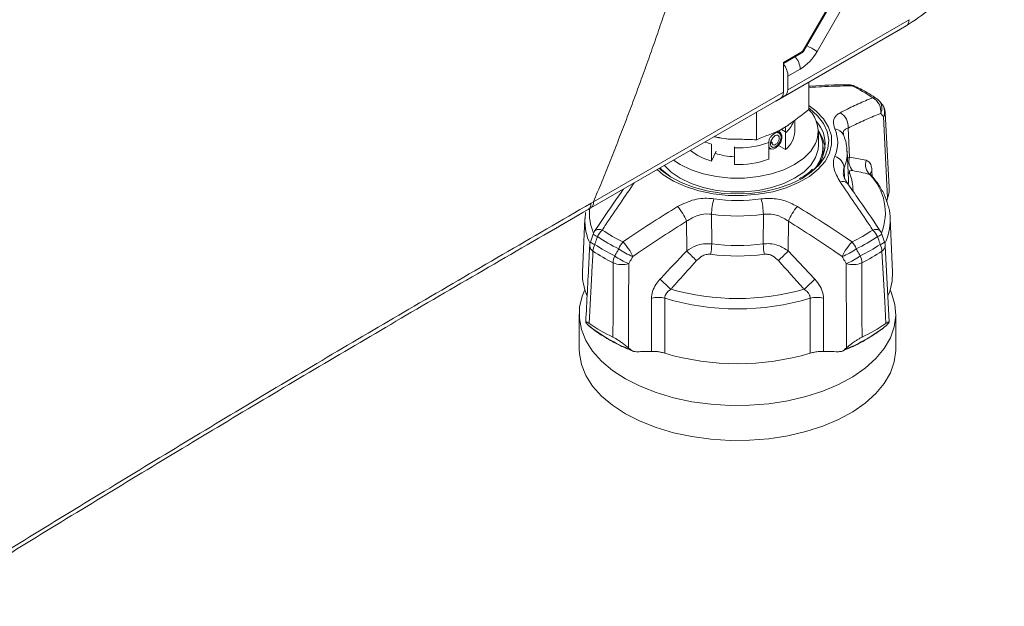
# Model space of a CAD drawing. Header units: millimetres. Extents: x 0 to 1118, y 0 to 864.
# Tile 67 of 256: x 322 to 358, y 102 to 124. Entities that reach past the tile are written whole.
import ezdxf

# ---------------------------------------------------------------- set-up
doc = ezdxf.new("R2010")
doc.units = ezdxf.units.MM

msp = doc.modelspace()

# ---------------------------------------------------------------- linework, layer by layer
at = {"color": 9, "linetype": 'Continuous', "lineweight": 0}
for p, q in [((350.6025, 123.0554), (354.2753, 129.4168)), ((354.6178, 129.0955), (351.0987, 123.0003)), ((350.0123, 121.5798), (354.5114, 124.1771)), ((349.8537, 122.5932), (350.54, 122.9894)), ((350.4737, 122.3405), (350.0197, 122.0784)), ((342.8067, 117.4201), (349.8537, 121.4882)), ((349.9288, 120.0196), (349.7865, 120.1018)), ((352.2514, 120.157), (352.3003, 119.0811)), ((352.2297, 119.0329), (352.3003, 119.0811)), ((352.3003, 119.0811), (352.9221, 118.9594)), ((352.1046, 118.6851), (352.1225, 118.2862)), ((353.0567, 118.4347), (353.0899, 118.421)), ((353.1381, 118.558), (353.1478, 118.3598)), ((342.7138, 117.3665), (342.8068, 117.4201)), ((347.1869, 116.9556), (347.19, 115.8595)), ((349.1056, 115.8595), (349.1087, 116.9556)), ((346.2645, 115.5966), (346.2571, 116.6966)), ((350.0385, 116.6966), (350.0311, 115.5966)), ((350.0311, 115.5966), (351.0236, 114.543)), ((344.9581, 111.8704), (344.9561, 113.8347)), ((351.3395, 113.8347), (351.3375, 111.8704))]:
    msp.add_line(p, q, dxfattribs=at)
at = {"color": 7, "linetype": 'Continuous', "lineweight": 15}
for p, q in [((350.6224, 123.0439), (354.2951, 129.4053)), ((354.4082, 123.9484), (349.9044, 121.3484)), ((354.1987, 123.8274), (354.4082, 123.9484)), ((349.5966, 121.1706), (354.1047, 123.7731)), ((349.8537, 122.5509), (350.5141, 122.9322)), ((349.8537, 121.4882), (349.8537, 122.5932)), ((350.0197, 122.0784), (350.0123, 121.5798)), ((350.7975, 121.8639), (350.7975, 120.8421)), ((349.5755, 121.1584), (349.9044, 121.3484)), ((342.3799, 117.0045), (349.4344, 121.077)), ((349.752, 121.2604), (342.7032, 117.1912)), ((349.752, 121.2604), (349.4344, 121.077)), ((349.5755, 121.1584), (349.586, 121.1645)), ((349.5755, 121.1585), (349.5755, 121.1584)), ((349.586, 121.1645), (349.5966, 121.1706)), ((353.514, 121.0302), (353.4139, 121.1497)), ((348.8578, 120.7441), (348.8578, 119.7224)), ((353.7762, 117.9469), (353.6296, 120.7394)), ((350.2728, 120.0272), (350.2728, 120.4483)), ((349.6293, 120.0344), (349.4301, 119.9567)), ((349.7518, 119.9686), (349.6755, 120.0475)), ((349.9276, 119.9788), (349.9276, 119.3569)), ((351.1478, 119.5168), (351.1478, 120.0272)), ((347.187, 118.933), (347.187, 119.5549)), ((348.0317, 119.4647), (348.0322, 119.4242)), ((349.3089, 119.6031), (349.3136, 119.6281)), ((349.3089, 118.9997), (349.3089, 119.6217)), ((349.3714, 119.583), (349.4387, 119.6218)), ((349.4387, 119.6218), (349.3848, 119.653)), ((349.9276, 119.3569), (349.6701, 119.5056)), ((347.187, 118.933), (347.3539, 119.2925)), ((348.0322, 119.4242), (348.0322, 118.8022)), ((349.303, 119.3674), (349.3421, 119.391)), ((349.3089, 119.409), (349.3395, 119.3913)), ((349.358, 119.3841), (349.4072, 119.3718)), ((351.3228, 119.2617), (351.3121, 119.1109)), ((351.3228, 119.2617), (351.3228, 119.4431)), ((352.264, 118.23), (352.2184, 119.2978)), ((350.4811, 118.293), (350.4404, 118.2714)), ((352.264, 118.23), (352.2626, 118.258)), ((353.6812, 117.4229), (353.7191, 117.5502)), ((341.098, 116.26), (342.2871, 116.9509)), ((342.5079, 117.0238), (342.4933, 116.7829)), ((342.7032, 117.1912), (342.6103, 117.1376)), ((342.4843, 116.7963), (342.3996, 114.8143)), ((353.8961, 114.8143), (353.8113, 116.7963)), ((353.8113, 116.7963), (353.8126, 116.7563)), ((342.7919, 116.2161), (342.6928, 115.9234)), ((353.603, 115.9234), (353.5035, 116.216)), ((353.7771, 112.9652), (353.6296, 115.7893)), ((342.2741, 113.2496), (342.2741, 111.9533)), ((354.0216, 111.9533), (354.0216, 113.2496)), ((342.6144, 112.8337), (342.5765, 112.8789)), ((342.6292, 112.8217), (342.7078, 112.7599)), ((353.7191, 112.8789), (353.6812, 112.8337)), ((344.102, 111.9983), (344.1731, 111.9339)), ((352.1225, 111.9339), (352.1936, 111.9983))]:
    msp.add_line(p, q, dxfattribs=at)
at = {"color": 9, "linetype": 'Continuous', "lineweight": 0, "flags": 128}
for points in [[(351.0987, 123.0003), (351.0432, 123.0323), (350.9761, 123.071), (350.9002, 123.1149), (350.8184, 123.1621), (350.7337, 123.211), (350.7226, 123.2174)], [(350.6025, 123.0554), (350.6129, 123.0494), (350.6196, 123.0455), (350.6223, 123.0439), (350.6224, 123.0439)], [(350.7975, 120.8889), (350.8149, 120.8762), (351.1156, 120.6136), (351.3394, 120.3265), (351.4805, 120.0225), (351.5353, 119.7093), (351.5024, 119.3951), (351.3826, 119.088), (351.179, 118.796), (350.8969, 118.5266), (350.5436, 118.2869)], [(353.7191, 117.5502), (353.6397, 119.0653), (353.6275, 119.2973), (353.5601, 120.5802)], [(347.187, 119.5549), (347.0403, 119.6021), (346.9429, 119.6387)], [(351.3159, 119.1197), (351.3247, 119.2227), (351.3228, 119.3355)], [(352.2523, 118.504), (352.2812, 118.4791), (352.3165, 118.455)], [(352.2636, 118.1033), (352.2653, 118.1713), (352.264, 118.23)], [(342.8475, 116.3315), (342.8584, 116.3456), (342.8927, 116.3718), (342.9388, 116.3879), (342.9951, 116.3936), (343.06, 116.3886), (343.1313, 116.373)], [(353.4475, 116.3325), (353.4372, 116.3456), (353.4029, 116.3718), (353.3569, 116.3879), (353.3005, 116.3936), (353.2356, 116.3886), (353.1643, 116.373)], [(353.6533, 112.9073), (353.6095, 113.7243), (353.5092, 115.5891)], [(343.5273, 112.3964), (343.5294, 113.2375), (343.5345, 115.1573)], [(344.1154, 115.1279), (344.1085, 113.5631), (344.103, 112.2422), (344.102, 111.9983)], [(352.1936, 111.9983), (352.1871, 113.5631), (352.1861, 113.8027), (352.1802, 115.1279)], [(345.4488, 113.8401), (345.4481, 112.9161), (345.4475, 111.8017)], [(350.8482, 111.8017), (350.8475, 112.9161), (350.8468, 113.8401)]]:
    msp.add_lwpolyline(points, dxfattribs=at)
at = {"color": 7, "linetype": 'Continuous', "lineweight": 15, "flags": 128}
for points in [[(345.1654, 118.6125), (345.3927, 118.4238), (345.7746, 118.1848), (346.218, 117.9843), (346.7114, 117.8274), (347.2419, 117.7183), (347.796, 117.6597), (348.3591, 117.6531), (348.9168, 117.6988), (349.4546, 117.7955), (349.9585, 117.9408), (350.4155, 118.1309), (350.8138, 118.3608), (351.143, 118.6246), (351.3947, 118.9155), (351.5623, 119.226), (351.6414, 119.5479), (351.6301, 119.873), (351.5285, 120.1929), (351.3395, 120.4992), (351.0677, 120.784), (350.7975, 120.99)], [(349.6442, 120.0045), (349.6758, 120.0048), (349.7516, 119.9688), (349.7928, 119.8841), (349.7923, 119.7654), (349.7502, 119.6332), (349.6738, 119.5101), (349.5762, 119.4175), (349.4742, 119.3713), (349.3855, 119.3794), (349.3253, 119.4405), (349.3089, 119.4907)], [(349.4387, 119.6218), (349.4405, 119.5842), (349.4523, 119.5538), (349.4736, 119.5335), (349.5029, 119.5258), (349.5381, 119.5321), (349.5762, 119.5526), (349.6139, 119.5859), (349.6479, 119.6299), (349.6748, 119.681), (349.6919, 119.7349), (349.6973, 119.787), (349.69, 119.8325), (349.6699, 119.867), (349.6385, 119.8869), (349.5981, 119.8899), (349.5519, 119.8751), (349.5037, 119.843), (349.4578, 119.7958), (349.4185, 119.7373), (349.3893, 119.6719), (349.3734, 119.6055), (349.3726, 119.544), (349.3874, 119.4928), (349.4172, 119.4568), (349.4598, 119.44), (349.5118, 119.4442), (349.569, 119.4699), (349.6265, 119.5156), (349.6792, 119.5778), (349.7223, 119.6514), (349.7516, 119.7304), (349.7643, 119.8081), (349.7525, 119.8975), (349.7088, 119.9576), (349.6389, 119.9777), (349.6389, 119.9777)], [(345.7772, 118.9658), (346.0249, 118.8035), (346.4253, 118.6092), (346.8779, 118.4581), (347.3692, 118.3546), (347.8841, 118.302), (348.4071, 118.3018), (348.9221, 118.354), (349.4137, 118.457), (349.8667, 118.6078), (350.2676, 118.8016), (350.604, 119.0328), (350.8658, 119.2941), (351.045, 119.5777)], [(351.045, 119.0673), (351.1362, 119.3646), (351.1478, 119.5168)], [(345.4401, 118.7711), (345.6891, 118.5245), (346.0249, 118.2931), (346.4253, 118.0989), (346.8779, 117.9478), (347.3692, 117.8443), (347.8841, 117.7917), (348.4071, 117.7914), (348.9221, 117.8436), (349.4137, 117.9467), (349.8667, 118.0974), (350.2676, 118.2913), (350.604, 118.5224), (350.8658, 118.7837), (351.045, 119.0673)], [(350.5436, 118.2869), (350.1283, 118.0829), (349.6616, 117.9201), (349.1558, 117.8025), (348.6239, 117.7334), (348.0796, 117.7144), (347.5371, 117.746), (347.0104, 117.8275), (346.5132, 117.9567), (346.0583, 118.1302), (345.6575, 118.3437), (345.3212, 118.5915), (345.2401, 118.6659)], [(345.2762, 118.6765), (345.3445, 118.6071), (345.6342, 118.3701)], [(343.9944, 110.8519), (343.5155, 111.1647), (343.1068, 111.5091), (342.7745, 111.88), (342.5237, 112.2715), (342.3581, 112.6779), (342.2803, 113.093), (342.2915, 113.5104), (342.3914, 113.9239), (342.4862, 114.1526)], [(353.8094, 114.1526), (353.8655, 114.0259), (353.9875, 113.6144), (354.0209, 113.1974), (353.9652, 112.7811), (353.8214, 112.372), (353.5916, 111.9761), (353.2792, 111.5996), (352.8891, 111.2481), (352.4271, 110.9269), (351.9002, 110.6409), (351.3165, 110.3945), (350.6847, 110.1913), (350.0144, 110.0345), (349.3159, 109.9265), (348.5996, 109.8688), (347.8765, 109.8624), (347.1575, 109.9073), (346.4536, 110.0029), (345.7753, 110.1477), (345.1329, 110.3395), (344.5363, 110.5754), (343.9944, 110.8519)], [(343.9944, 109.5556), (343.5155, 109.8685), (343.1068, 110.2129), (342.7745, 110.5837), (342.5237, 110.9753), (342.3581, 111.3817), (342.2803, 111.7967), (342.2741, 111.9533)], [(354.0216, 111.9533), (354.0209, 111.9011), (353.9652, 111.4849), (353.8214, 111.0757), (353.5916, 110.6799), (353.2792, 110.3033), (352.8891, 109.9518), (352.4271, 109.6306), (351.9002, 109.3446), (351.3165, 109.0982), (350.6847, 108.8951), (350.0144, 108.7383), (349.3159, 108.6302), (348.5996, 108.5725), (347.8765, 108.5661), (347.1575, 108.611), (346.4536, 108.7066), (345.7753, 108.8514), (345.1329, 109.0432), (344.5363, 109.2792), (343.9944, 109.5556)]]:
    msp.add_lwpolyline(points, dxfattribs=at)
at = {"color": 9, "linetype": 'Continuous', "lineweight": 0}
for centre, radius, start, end in [((349.7047, 122.3045), 0.7698, 2.68016, 40.39516), ((349.5193, 123.8705), 1.8033, 301.95467, 331.14439), ((350.4804, 122.9819), 0.0601, 304.12618, 7.186), ((352.2786, 121.5665), 0.1967, 52.57153, 90.16459), ((352.4369, 121.5654), 0.162, 65.12229, 103.85541), ((349.6924, 116.151), 6.1939, 55.9072, 64.09817), ((353.1918, 121.0622), 0.2198, 56.62695, 97.18988), ((352.9038, 120.7811), 0.5631, 351.68155, 62.44162), ((353.0836, 120.8905), 0.4229, 333.18069, 38.28335), ((353.1832, 120.7712), 0.4225, 333.13866, 38.08083), ((351.6763, 120.2155), 0.5781, 354.19401, 61.36476), ((353.4184, 120.737), 0.2113, 312.12014, 0.67314), ((349.2469, 120.7845), 1.0547, 310.19403, 337.66487), ((350.5859, 119.6161), 1.2794, 336.67954, 23.32046), ((351.7417, 119.751), 0.3721, 24.64982, 87.05605), ((348.1646, 122.7936), 3.372, 267.74962, 289.83646), ((351.5965, 118.625), 0.5116, 6.7445, 71.26951), ((350.8014, 119.2442), 1.418, 336.77917, 1.25355), ((352.8042, 118.9343), 0.5248, 163.76451, 222.7135), ((353.4079, 118.8043), 0.5099, 162.3, 226.46278), ((350.9489, 117.8762), 1.4851, 358.54219, 22.94079), ((351.5965, 117.0137), 2.0375, 338.21958, 44.22066), ((353.2948, 118.3911), 0.2289, 133.18788, 165.41349), ((352.0512, 117.9285), 0.2488, 44.37457, 113.17114), ((349.5073, 116.912), 2.3207, 164.5468, 178.92262), ((348.1478, 123.8394), 6.3698, 262.08289, 277.91711), ((346.7884, 116.912), 2.3207, 1.07738, 15.4532), ((344.5669, 117.0122), 1.9148, 175.41727, 203.20838), ((344.6273, 116.0818), 1.7419, 20.66582, 41.81253), ((348.1478, 123.865), 6.9759, 262.08289, 277.91711), ((351.6683, 116.0818), 1.7419, 138.18747, 159.33418), ((344.4819, 116.7252), 1.9989, 178.27466, 205.40426), ((351.8108, 116.7263), 2.002, 334.60393, 0.85912), ((343.042, 116.4985), 0.3776, 228.34372, 255.85664), ((343.6554, 115.7887), 0.7849, 131.89261, 154.03957), ((346.6032, 121.5023), 6.1939, 235.9072, 244.09817), ((349.6924, 121.5023), 6.1939, 295.90183, 304.0928), ((352.6402, 115.7887), 0.7849, 25.96043, 48.10739), ((353.2545, 116.4965), 0.3755, 284.08578, 311.75714), ((342.9452, 116.2075), 0.3805, 228.23172, 255.90506), ((343.4152, 115.5559), 0.6297, 153.33245, 176.97037), ((346.5057, 121.3134), 6.5818, 236.28714, 243.71824), ((346.5473, 121.4473), 6.4181, 235.9072, 244.09817), ((344.5846, 115.3444), 0.9032, 139.52647, 158.59899), ((342.3931, 114.5103), 2.069, 25.1947, 43.35372), ((344.8061, 115.9064), 2.3845, 349.52628, 358.87464), ((348.1478, 122.8507), 7.0564, 262.19926, 277.80074), ((351.4896, 115.9064), 2.3845, 181.12536, 190.47372), ((353.9026, 114.5103), 2.069, 136.64628, 154.8053), ((351.711, 115.3444), 0.9032, 21.40101, 40.47353), ((349.7484, 121.4473), 6.4181, 295.90183, 304.0928), ((349.7899, 121.3134), 6.5818, 296.28176, 303.71286), ((353.3503, 116.2077), 0.3807, 284.1008, 311.75797), ((352.8804, 115.5559), 0.6297, 3.02963, 26.66755), ((342.9085, 115.799), 0.2428, 182.3217, 239.82802), ((346.4852, 121.1324), 6.664, 236.28714, 243.71824), ((344.997, 117.3625), 2.1028, 233.41508, 249.63689), ((357.2744, 126.3995), 15.4246, 224.45615, 226.36167), ((348.1478, 122.7507), 7.3458, 262.19926, 277.80074), ((339.0213, 126.3995), 15.4246, 313.63833, 315.54385), ((351.2987, 117.3625), 2.1028, 290.36311, 306.58492), ((349.8104, 121.1324), 6.664, 296.28176, 303.71286), ((353.3927, 115.7957), 0.2371, 299.42105, 358.42923), ((344.2883, 115.1226), 0.7547, 157.45432, 177.36377), ((343.8651, 115.9354), 0.8454, 246.97918, 287.22198), ((344.842, 117.0937), 2.0958, 233.36336, 249.71481), ((351.4536, 117.0937), 2.0958, 290.28519, 306.63664), ((352.4305, 115.9354), 0.8454, 252.77802, 293.02082), ((352.0073, 115.1226), 0.7547, 2.63623, 22.54568), ((153.0067, -95.7224), 284.9167, 47.450414, 47.560412), ((543.2889, -95.7224), 284.9167, 132.439588, 132.549586), ((348.1478, 122.9588), 9.1266, 254.2817, 285.7183), ((345.2116, 113.0032), 0.8698, 74.17738, 107.08078), ((348.1478, 122.7965), 9.3543, 253.22994, 286.77006), ((351.084, 113.0032), 0.8698, 72.91922, 105.82262), ((346.5629, 117.8737), 6.4025, 231.92275, 248.08263), ((349.7327, 117.8737), 6.4025, 291.91737, 308.07725)]:
    msp.add_arc(centre, radius, start, end, dxfattribs=at)
at = {"color": 7, "linetype": 'Continuous', "lineweight": 15}
for centre, radius, start, end in [((352.2853, 121.2632), 0.5, 63.93608, 90.80841), ((353.0312, 120.8326), 0.5, 39.76937, 55.7312), ((353.1304, 120.7132), 0.5, 3.01096, 39.66587), ((349.9956, 120.0267), 1.1414, 336.83553, 45.13508), ((350.1447, 119.5629), 1.2541, 307.98431, 42.00387), ((349.3725, 120.0669), 0.9012, 308.02179, 357.47519), ((350.1707, 119.4419), 1.1476, 324.11744, 32.61542), ((350.1059, 119.2728), 1.2977, 5.60965, 37.36999), ((347.7287, 120.988), 2.1253, 231.40598, 255.23387), ((348.1308, 121.6766), 2.5871, 251.73842, 267.81488), ((348.1646, 122.1717), 3.372, 267.74962, 289.83646), ((343.2644, 116.0555), 0.5, 146.31796, 161.25662), ((353.0312, 116.0555), 0.5, 18.74338, 33.68204), ((343.1652, 115.7631), 0.5, 161.27814, 177.00497), ((353.1304, 115.7631), 0.5, 2.99503, 18.72186), ((344.3831, 114.7349), 1.9851, 177.7087, 203.40876), ((351.9103, 114.735), 1.9874, 336.14354, 2.28617), ((346.4599, 118.4984), 6.7702, 235.6744, 244.33098), ((349.8357, 118.4984), 6.7702, 295.66902, 304.3256), ((348.1478, 120.9185), 9.5083, 253.50099, 286.49901)]:
    msp.add_arc(centre, radius, start, end, dxfattribs=at)
at = {"color": 9, "linetype": 'Continuous', "lineweight": 0}
msp.add_ellipse((350.54, 123.0915), major_axis=(0.0625, 0.1083), ratio=0.5774544, start_param=3.9268464, end_param=4.7121184, dxfattribs=at)
at = {"color": 7, "linetype": 'Continuous', "lineweight": 15}
for centre, major_axis, ratio, start_param, end_param in [((349.6662, 122.2825), (-0.2433, 0.4369), 0.587367, 3.9361102, 4.9654263), ((349.5063, 121.6959), (-0.2435, 0.4367), 0.5672184, 3.1501012, 3.9354993), ((349.6587, 121.7839), (-0.2433, 0.4369), 0.587367, 3.150712, 3.9361102)]:
    msp.add_ellipse(centre, major_axis=major_axis, ratio=ratio, start_param=start_param, end_param=end_param, dxfattribs=at)
for points, knots in [([(358.0472, 130.2515), (358.0435, 130.1089), (358.0335, 129.7258), (357.9288, 129.055), (357.7075, 128.2578), (357.3866, 127.4487), (356.9751, 126.6479), (356.4808, 125.8833), (355.9175, 125.1847), (355.23, 124.4909), (354.7099, 124.1476), (354.4081, 123.9484)], [0, 0, 0, 0, 0.0638809, 0.1715817, 0.2825247, 0.3900468, 0.5008149, 0.6162125, 0.7271686, 0.8416822, 1, 1, 1, 1]), ([(354.1048, 123.7731), (354.1136, 123.7782), (354.143, 123.7952), (354.1751, 123.8138), (354.1951, 123.8253), (354.1982, 123.8271), (354.1986, 123.8273), (354.1986, 123.8273)], [0, 0, 0, 0, 0.2452024, 0.8175352, 0.9606824, 0.9921507, 1, 1, 1, 1]), ([(350.5141, 122.9322), (350.5254, 122.9395), (350.5612, 122.9626), (350.5974, 123.003), (350.6179, 123.0366), (350.6224, 123.0439)], [0, 0, 0, 0, 0.2638653, 0.8395212, 1, 1, 1, 1]), ([(352.2781, 121.7625), (352.2572, 121.7624), (351.7982, 121.7603), (351.3054, 121.7453), (350.8268, 121.7096), (350.7975, 121.7074)], [0, 0, 0, 0, 0.0428469, 0.9412793, 1, 1, 1, 1]), ([(353.3127, 121.2458), (353.2233, 121.3049), (352.971, 121.4718), (352.6878, 121.618), (352.505, 121.7123)], [0, 0, 0, 0, 0.3543456, 1, 1, 1, 1]), ([(348.8578, 119.7224), (348.8633, 119.725), (349.0286, 119.8029), (349.3481, 119.9136), (349.8302, 120.1091), (350.3142, 120.4781), (350.636, 120.7205), (350.7975, 120.8421)], [0, 0, 0, 0, 0.0085024, 0.2544652, 0.5000119, 0.749258, 1, 1, 1, 1]), ([(349.9358, 120.2121), (349.9215, 120.1997), (349.8968, 120.1784), (349.8581, 120.1584), (349.8418, 120.1501)], [0, 0, 0, 0, 0.5812824, 1, 1, 1, 1]), ([(348.196, 119.7411), (348.1857, 119.7405), (348.0381, 119.7322), (347.752, 119.7562), (347.4526, 119.7895), (347.3065, 119.8282), (347.2823, 119.8346)], [0, 0, 0, 0, 0.0330815, 0.4735288, 0.9128616, 1, 1, 1, 1]), ([(347.2982, 119.8438), (347.4148, 119.8138), (347.7343, 119.7314), (348.2536, 119.7449), (348.6562, 119.7299), (348.8578, 119.7224)], [0, 0, 0, 0, 0.2228406, 0.6110254, 1, 1, 1, 1]), ([(349.3101, 119.6624), (349.3147, 119.6888), (349.3249, 119.7483), (349.3916, 119.8458), (349.5032, 119.9433), (349.6004, 120.0022), (349.6478, 120.0309)], [0, 0, 0, 0, 0.1772785, 0.40075, 0.7080138, 1, 1, 1, 1]), ([(349.3714, 119.583), (349.3719, 119.5626), (349.3728, 119.5215), (349.3944, 119.4751), (349.4293, 119.4451), (349.4765, 119.4355), (349.5317, 119.4477), (349.5904, 119.4813), (349.6476, 119.5341), (349.6981, 119.602), (349.7372, 119.6794), (349.7611, 119.7599), (349.7674, 119.8363), (349.7548, 119.9021), (349.7238, 119.9502), (349.6806, 119.9773), (349.6444, 119.9758), (349.6281, 119.975)], [0, 0, 0, 0, 0.0603017, 0.1216473, 0.184038, 0.2474788, 0.3119695, 0.377504, 0.4440839, 0.5117143, 0.5803948, 0.6501191, 0.7208889, 0.7927096, 0.8655806, 0.9394953, 1, 1, 1, 1]), ([(349.8418, 120.1501), (349.78, 120.1097), (349.7169, 120.0684), (349.6311, 120.0351), (349.6293, 120.0344)], [0, 0, 0, 0, 0.9788426, 1, 1, 1, 1]), ([(349.9173, 120.1699), (349.9226, 120.165), (349.9334, 120.1551), (349.933, 120.0991), (349.93, 120.0427), (349.9288, 120.0196)], [0, 0, 0, 0, 0.3659398, 0.7405048, 1, 1, 1, 1]), ([(349.9288, 120.0196), (349.9284, 120.0118), (349.9277, 119.9983), (349.9276, 119.9846), (349.9276, 119.9788)], [0, 0, 0, 0, 0.5862981, 1, 1, 1, 1]), ([(352.0808, 119.9044), (352.076, 119.9243), (352.0711, 119.945), (352.0702, 119.9347), (352.0701, 119.9343)], [0, 0, 0, 0, 0.9593805, 1, 1, 1, 1]), ([(352.21, 119.2695), (352.2086, 119.3465), (352.2052, 119.5407), (352.1421, 119.7526), (352.0886, 119.8845), (352.0799, 119.9061)], [0, 0, 0, 0, 0.3543519, 0.8944729, 1, 1, 1, 1]), ([(349.3089, 119.6217), (349.3089, 119.6274), (349.309, 119.6412), (349.3097, 119.6546), (349.3101, 119.6624)], [0, 0, 0, 0, 0.4137019, 1, 1, 1, 1]), ([(349.3089, 119.4377), (349.3126, 119.4251), (349.3212, 119.3967), (349.3455, 119.3909), (349.359, 119.3876)], [0, 0, 0, 0, 0.4418159, 1, 1, 1, 1]), ([(350.9285, 118.6261), (350.8956, 118.5931), (350.7856, 118.4827), (350.6216, 118.3754), (350.4962, 118.3019), (350.4811, 118.293)], [0, 0, 0, 0, 0.2728032, 0.9126916, 1, 1, 1, 1]), ([(352.2284, 118.1038), (352.227, 118.1056), (352.1761, 118.1705), (352.1164, 118.288), (352.0736, 118.4155), (352.0744, 118.4551), (352.0746, 118.4686)], [0, 0, 0, 0, 0.0119147, 0.4286443, 0.8047309, 1, 1, 1, 1]), ([(353.0917, 118.4235), (353.0915, 118.4236), (353.0672, 118.4399), (353.059, 118.4736), (353.0604, 118.4668), (353.0608, 118.4652)], [0, 0, 0, 0, 0.0052094, 0.7649068, 1, 1, 1, 1]), ([(353.8102, 116.7493), (353.8108, 116.7591), (353.8207, 116.9082), (353.7654, 117.1969), (353.6412, 117.6042), (353.4326, 117.9951), (353.2364, 118.2642), (353.11, 118.4019), (353.0912, 118.4223)], [0, 0, 0, 0, 0.0163655, 0.2495723, 0.4825438, 0.7180593, 0.9581732, 1, 1, 1, 1]), ([(353.4472, 116.3324), (353.4345, 116.3515), (353.15, 116.7826), (352.7445, 117.3771), (352.3477, 117.9332), (352.2277, 118.1014)], [0, 0, 0, 0, 0.0314325, 0.7070597, 1, 1, 1, 1]), ([(343.9183, 117.8926), (343.8894, 117.8521), (343.5929, 117.4371), (343.2364, 116.9167), (342.9112, 116.425), (342.8488, 116.3306)], [0, 0, 0, 0, 0.0803507, 0.8236285, 1, 1, 1, 1]), ([(353.7708, 117.9465), (353.7732, 117.9237), (353.7872, 117.7951), (353.7499, 117.6607), (353.7191, 117.5502)], [0, 0, 0, 0, 0.1771925, 1, 1, 1, 1]), ([(342.6103, 117.1376), (340.4183, 115.8667), (336.1869, 113.4133), (329.9767, 109.7447), (323.9961, 106.1189), (320.0187, 103.6835), (318.072, 102.4227), (318.0529, 102.4103)], [0, 0, 0, 0, 0.2631474, 0.5079883, 0.7527986, 0.9975706, 1, 1, 1, 1]), ([(342.6659, 115.7892), (342.656, 115.5997), (342.6067, 114.6577), (342.5577, 113.7159), (342.5185, 112.9635)], [0, 0, 0, 0, 0.20110251, 1, 1, 1, 1]), ([(342.6423, 112.9073), (342.6175, 112.9237), (342.5682, 112.9564), (342.5242, 112.9763), (342.5082, 112.9658), (342.55, 112.9126), (342.5765, 112.8789)], [0, 0, 0, 0, 0.1616543, 0.3221635, 0.5706653, 1, 1, 1, 1]), ([(353.7191, 112.8789), (353.747, 112.9146), (353.7877, 112.9664), (353.7698, 112.9754), (353.7292, 112.9576), (353.6778, 112.9235), (353.6533, 112.9073)], [0, 0, 0, 0, 0.4557364, 0.6638276, 0.8405464, 1, 1, 1, 1]), ([(342.7078, 112.7599), (342.7391, 112.735), (342.9214, 112.5897), (343.2978, 112.348), (343.7886, 112.0812), (344.1255, 111.9395), (344.2596, 111.883)], [0, 0, 0, 0, 0.0720994, 0.4204083, 0.769261, 1, 1, 1, 1]), ([(352.9658, 112.3435), (353.1077, 112.4278), (353.3586, 112.577), (353.5726, 112.7482), (353.6657, 112.8227)], [0, 0, 0, 0, 0.5651961, 1, 1, 1, 1]), ([(344.102, 111.9983), (344.0317, 112.0583), (343.9294, 112.1458), (343.7554, 112.2656), (343.6322, 112.3423), (343.561, 112.379), (343.5273, 112.3964)], [0, 0, 0, 0, 0.4557364, 0.6638276, 0.8405464, 1, 1, 1, 1]), ([(352.0381, 111.8831), (352.1217, 111.918), (352.4091, 112.0381), (352.7244, 112.1894), (352.9308, 112.3212), (352.9658, 112.3435)], [0, 0, 0, 0, 0.2543132, 0.8735162, 1, 1, 1, 1]), ([(352.7683, 112.3964), (352.7341, 112.3787), (352.6659, 112.3435), (352.537, 112.2637), (352.3631, 112.1436), (352.2593, 112.0546), (352.1936, 111.9983)], [0, 0, 0, 0, 0.1616543, 0.3221635, 0.5706653, 1, 1, 1, 1]), ([(344.1731, 111.9339), (344.2099, 111.9085), (344.2758, 111.8629), (344.3642, 111.8585), (344.4032, 111.8565)], [0, 0, 0, 0, 0.5588157, 1, 1, 1, 1]), ([(344.4032, 111.8565), (344.4343, 111.857), (344.544, 111.8589), (344.7289, 111.863), (344.8829, 111.868), (344.9581, 111.8704)], [0, 0, 0, 0, 0.168844, 0.5946967, 1, 1, 1, 1]), ([(345.4475, 111.8017), (345.3972, 111.8154), (345.2967, 111.8428), (345.1317, 111.8666), (345.0203, 111.8721), (344.966, 111.8706), (344.9581, 111.8704)], [0, 0, 0, 0, 0.3122278, 0.6241372, 0.9449036, 1, 1, 1, 1]), ([(351.3375, 111.8704), (351.2864, 111.8702), (351.1841, 111.8696), (351.0074, 111.8448), (350.9007, 111.8159), (350.8482, 111.8017)], [0, 0, 0, 0, 0.3366519, 0.6738513, 1, 1, 1, 1]), ([(351.3375, 111.8704), (351.4128, 111.868), (351.5982, 111.8619), (351.7828, 111.8585), (351.8924, 111.8565)], [0, 0, 0, 0, 0.40608163, 1, 1, 1, 1]), ([(351.8924, 111.8565), (351.9433, 111.8602), (352.0314, 111.8666), (352.0954, 111.9139), (352.1225, 111.9339)], [0, 0, 0, 0, 0.5768574, 1, 1, 1, 1])]:
    msp.add_open_spline(points, degree=3, knots=knots, dxfattribs=at)
at = {"color": 9, "linetype": 'Continuous', "lineweight": 0}
for points, knots in [([(346.2136, 126.8174), (346.1743, 126.6907), (346.0955, 126.4374), (345.9753, 126.0572), (345.8535, 125.677), (345.7301, 125.2968), (345.605, 124.9165), (345.4783, 124.5361), (345.3499, 124.1557), (345.2199, 123.7753), (345.0883, 123.3948), (344.9549, 123.0142), (344.82, 122.6336), (344.6834, 122.2529), (344.5012, 121.7512), (344.2712, 121.1286), (343.9904, 120.3855), (343.7037, 119.6431), (343.4109, 118.9014), (343.1126, 118.1602), (342.9087, 117.6668), (342.8067, 117.4201)], [0, 0, 0, 0, 0.0404455, 0.080885, 0.1213199, 0.1617519, 0.2021825, 0.2426131, 0.2830454, 0.3234809, 0.3639212, 0.4043677, 0.4448221, 0.4852858, 0.5257605, 0.6048485, 0.6839019, 0.7629323, 0.841951, 0.9209698, 1, 1, 1, 1]), ([(352.3981, 121.7226), (352.3252, 121.7216), (351.955, 121.7164), (351.4237, 121.7025), (350.9588, 121.6727), (350.7975, 121.6624)], [0, 0, 0, 0, 0.1381218, 0.7008611, 1, 1, 1, 1]), ([(351.9533, 120.7229), (352.1337, 120.8144), (352.494, 120.9974), (352.8972, 121.1725), (353.1204, 121.2626), (353.1643, 121.2803)], [0, 0, 0, 0, 0.4457926, 0.8907799, 1, 1, 1, 1]), ([(351.7608, 120.1226), (351.7328, 120.2232), (351.6773, 120.4231), (351.7815, 120.6145), (351.9085, 120.6946), (351.9533, 120.7229)], [0, 0, 0, 0, 0.3959631, 0.7869012, 1, 1, 1, 1]), ([(353.461, 120.6997), (353.4172, 120.6823), (353.195, 120.5944), (352.7932, 120.4235), (352.432, 120.2458), (352.2514, 120.157)], [0, 0, 0, 0, 0.1093405, 0.554583, 1, 1, 1, 1]), ([(353.5601, 120.5802), (353.536, 120.6093), (353.503, 120.6491), (353.4699, 120.6889), (353.461, 120.6997)], [0, 0, 0, 0, 0.7289876, 1, 1, 1, 1]), ([(352.2514, 120.157), (352.2196, 120.1436), (352.1307, 120.1061), (352.0598, 120.0336), (352.0788, 119.9466), (352.0833, 119.9262)], [0, 0, 0, 0, 0.29963367, 0.83611607, 1, 1, 1, 1]), ([(351.9533, 118.1572), (351.8612, 118.3216), (351.6866, 118.6334), (351.7008, 118.9522), (351.753, 119.0892), (351.7608, 119.1096)], [0, 0, 0, 0, 0.4871128, 0.9237817, 1, 1, 1, 1]), ([(353.1381, 118.558), (353.1337, 118.6054), (353.1212, 118.7383), (353.0529, 118.8979), (352.9657, 118.9389), (352.9221, 118.9594)], [0, 0, 0, 0, 0.21754792, 0.6095208, 1, 1, 1, 1]), ([(352.1046, 118.6851), (352.099, 118.6713), (352.0739, 118.6096), (352.0819, 118.5299), (352.0882, 118.4681)], [0, 0, 0, 0, 0.22396169, 1, 1, 1, 1]), ([(352.4186, 118.5783), (352.3808, 118.581), (352.3182, 118.5854), (352.2913, 118.5333), (352.309, 118.4785), (352.3165, 118.455)], [0, 0, 0, 0, 0.4646405, 0.7701578, 1, 1, 1, 1]), ([(353.0567, 118.4347), (353.0484, 118.4369), (352.8392, 118.4917), (352.6246, 118.5359), (352.4186, 118.5783)], [0, 0, 0, 0, 0.0397941, 1, 1, 1, 1]), ([(344.3196, 118.1243), (344.1468, 117.8754), (343.794, 117.3672), (343.3984, 116.7768), (343.1753, 116.4395), (343.1313, 116.373)], [0, 0, 0, 0, 0.4352301, 0.8886983, 1, 1, 1, 1]), ([(353.1643, 116.373), (353.1204, 116.4395), (352.8972, 116.7769), (352.494, 117.3783), (352.1337, 117.8974), (351.9533, 118.1572)], [0, 0, 0, 0, 0.1092201, 0.5542074, 1, 1, 1, 1]), ([(318.1597, 102.6381), (318.1796, 102.6511), (320.1248, 103.9172), (324.1043, 106.3456), (330.0825, 109.9736), (336.2918, 113.6413), (340.5223, 116.0953), (342.7138, 117.3665)], [0, 0, 0, 0, 0.0025312, 0.2472564, 0.4920363, 0.73686, 1, 1, 1, 1]), ([(342.7139, 117.3665), (342.7139, 117.313), (342.7046, 117.2649), (342.6692, 117.1866), (342.643, 117.1565), (342.6103, 117.1376)], [0, 0, 0, 0, 0.5, 0.5, 1, 1, 1, 1]), ([(342.8067, 117.4201), (342.8067, 117.3667), (342.7975, 117.3186), (342.7621, 117.2403), (342.7359, 117.2101), (342.7032, 117.1912)], [0, 0, 0, 0, 0.5, 0.5, 1, 1, 1, 1]), ([(345.9256, 117.2431), (346.1296, 117.3429), (346.5165, 117.5322), (347.0011, 117.563), (347.2356, 117.5346), (347.2704, 117.5303)], [0, 0, 0, 0, 0.4871128, 0.9237817, 1, 1, 1, 1]), ([(349.0252, 117.5303), (349.2102, 117.5402), (349.578, 117.5599), (350.0416, 117.4236), (350.2844, 117.2902), (350.37, 117.2431)], [0, 0, 0, 0, 0.3959631, 0.7869012, 1, 1, 1, 1]), ([(343.8975, 115.9307), (343.9704, 115.9804), (344.3406, 116.2329), (345.0133, 116.6788), (345.6213, 117.0549), (345.9256, 117.2431)], [0, 0, 0, 0, 0.1092201, 0.5542074, 1, 1, 1, 1]), ([(347.1869, 116.9556), (347.163, 116.9585), (347.0009, 116.9784), (346.6596, 116.9406), (346.3976, 116.7817), (346.2571, 116.6966)], [0, 0, 0, 0, 0.0743214, 0.5037407, 1, 1, 1, 1]), ([(350.0385, 116.6966), (349.979, 116.7364), (349.8131, 116.8476), (349.4939, 116.9702), (349.2365, 116.9604), (349.1087, 116.9556)], [0, 0, 0, 0, 0.2194758, 0.6124385, 1, 1, 1, 1]), ([(350.37, 117.2431), (350.6743, 117.0549), (351.2823, 116.6788), (351.955, 116.2329), (352.3252, 115.9804), (352.3981, 115.9307)], [0, 0, 0, 0, 0.4457926, 0.8907799, 1, 1, 1, 1]), ([(346.2571, 116.6966), (345.9589, 116.509), (345.3626, 116.1339), (344.7014, 115.6911), (344.3371, 115.4405), (344.2652, 115.3911)], [0, 0, 0, 0, 0.445417, 0.8906595, 1, 1, 1, 1]), ([(352.0304, 115.3911), (351.9586, 115.4405), (351.5942, 115.6911), (350.933, 116.1339), (350.3367, 116.509), (350.0385, 116.6966)], [0, 0, 0, 0, 0.10934053, 0.55458295, 1, 1, 1, 1]), ([(342.9497, 116.1323), (342.9409, 116.1058), (342.9085, 116.0078), (342.8762, 115.9099), (342.8526, 115.8385)], [0, 0, 0, 0, 0.2710499, 1, 1, 1, 1]), ([(346.2645, 115.5966), (346.3741, 115.6663), (346.5659, 115.7882), (346.8918, 115.8747), (347.0893, 115.8646), (347.19, 115.8595)], [0, 0, 0, 0, 0.39538667, 0.69175335, 1, 1, 1, 1]), ([(349.1056, 115.8595), (349.1859, 115.8648), (349.3685, 115.8769), (349.6984, 115.8047), (349.9086, 115.6732), (350.0311, 115.5966)], [0, 0, 0, 0, 0.2471643, 0.5613264, 1, 1, 1, 1]), ([(353.4431, 115.8385), (353.4195, 115.9099), (353.3871, 116.0078), (353.3547, 116.1058), (353.3459, 116.1323)], [0, 0, 0, 0, 0.7289501, 1, 1, 1, 1]), ([(342.7865, 115.5891), (342.7718, 115.3168), (342.7236, 114.4228), (342.6756, 113.5289), (342.6423, 112.9073)], [0, 0, 0, 0, 0.3046449, 1, 1, 1, 1]), ([(343.5913, 115.412), (343.6283, 115.4757), (343.679, 115.563), (343.7299, 115.6503), (343.7436, 115.674)], [0, 0, 0, 0, 0.7289501, 1, 1, 1, 1]), ([(345.272, 114.543), (345.285, 114.5571), (345.6111, 114.9128), (345.9444, 115.2616), (346.2645, 115.5966)], [0, 0, 0, 0, 0.0396607, 1, 1, 1, 1]), ([(347.1508, 115.4729), (347.094, 115.4738), (346.9796, 115.4757), (346.7936, 115.392), (346.6906, 115.2942), (346.6298, 115.2365)], [0, 0, 0, 0, 0.2874999, 0.5791325, 1, 1, 1, 1]), ([(349.6658, 115.2365), (349.5981, 115.3001), (349.486, 115.4054), (349.2951, 115.4789), (349.19, 115.4747), (349.1448, 115.4729)], [0, 0, 0, 0, 0.4646405, 0.7701578, 1, 1, 1, 1]), ([(352.552, 115.674), (352.5658, 115.6503), (352.6166, 115.563), (352.6673, 115.4757), (352.7043, 115.412)], [0, 0, 0, 0, 0.2710499, 1, 1, 1, 1]), ([(344.2652, 115.3911), (344.2517, 115.3673), (344.2017, 115.2796), (344.1518, 115.1919), (344.1154, 115.1279)], [0, 0, 0, 0, 0.2710124, 1, 1, 1, 1]), ([(346.6298, 115.2365), (346.4056, 114.99), (346.0979, 114.6518), (345.7824, 114.295), (345.6879, 114.1877), (345.6754, 114.1735)], [0, 0, 0, 0, 0.6998938, 0.960207, 1, 1, 1, 1]), ([(350.6203, 114.1735), (350.6077, 114.1877), (350.2928, 114.5451), (349.973, 114.8978), (349.6658, 115.2365)], [0, 0, 0, 0, 0.0397941, 1, 1, 1, 1]), ([(352.1802, 115.1279), (352.1438, 115.1919), (352.0939, 115.2796), (352.0439, 115.3673), (352.0304, 115.3911)], [0, 0, 0, 0, 0.7289876, 1, 1, 1, 1]), ([(352.7612, 115.1573), (352.7619, 114.8769), (352.7644, 113.9566), (352.7667, 113.0363), (352.7683, 112.3964)], [0, 0, 0, 0, 0.3046449, 1, 1, 1, 1]), ([(345.272, 114.543), (345.2205, 114.4809), (345.1056, 114.3427), (344.9826, 114.0933), (344.965, 113.9209), (344.9561, 113.8347)], [0, 0, 0, 0, 0.2894264, 0.6444441, 1, 1, 1, 1]), ([(351.3395, 113.8347), (351.3361, 113.8866), (351.3267, 114.0321), (351.2294, 114.2873), (351.0921, 114.4579), (351.0236, 114.543)], [0, 0, 0, 0, 0.2175479, 0.6095208, 1, 1, 1, 1]), ([(345.6754, 114.1735), (345.6376, 114.1466), (345.5572, 114.0893), (345.4947, 114.0046), (345.4565, 113.9193), (345.4523, 113.8761), (345.4488, 113.8401)], [0, 0, 0, 0, 0.3119994, 0.6652648, 0.7209637, 1, 1, 1, 1]), ([(350.6203, 114.1735), (350.6702, 114.1368), (350.7537, 114.0753), (350.8147, 113.9791), (350.8423, 113.9053), (350.845, 113.8661), (350.8468, 113.8401)], [0, 0, 0, 0, 0.41510692, 0.69374381, 0.79691887, 1, 1, 1, 1])]:
    msp.add_open_spline(points, degree=3, knots=knots, dxfattribs=at)
msp.add_open_spline([(354.4082, 123.9484), (354.4236, 123.9594), (354.4544, 123.9815), (354.4865, 124.0345), (354.5075, 124.0992), (354.5101, 124.1511), (354.5114, 124.1771)], degree=3, dxfattribs=at)

doc.saveas('drawing.dxf')
